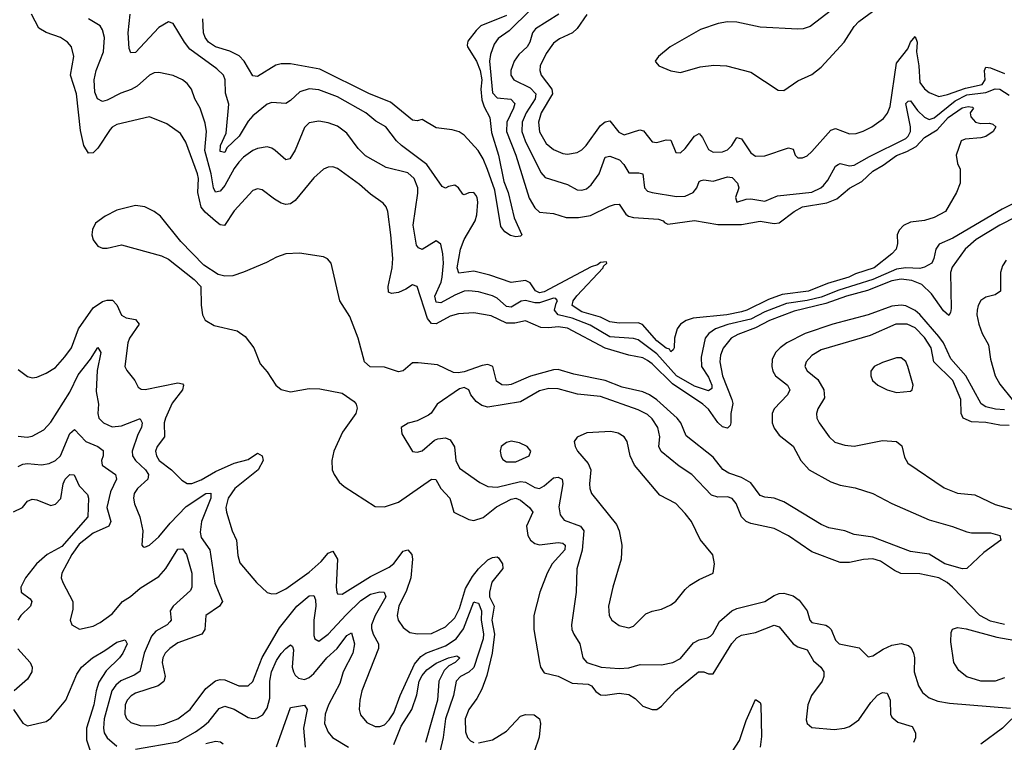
# Model space of a CAD drawing. Header units: inches. Extents: x 1694797 to 1849917, y 907313 to 1017959.
# Tile 243 of 256: x 1770337 to 1774529, y 963970 to 967046. Entities that reach past the tile are written whole.
import ezdxf

# ---------------------------------------------------------------- set-up
doc = ezdxf.new("R2010")
doc.units = ezdxf.units.IN
doc.header["$MEASUREMENT"] = 0
doc.layers.add('B7976', color=7, linetype='Continuous')

msp = doc.modelspace()

# ---------------------------------------------------------------- linework, layer by layer
at = {"layer": 'B7976', "color": 5}
for points, elevation in [([(1774650, 966242.4), (1774510, 966171.1), (1774409.6, 966110), (1774362.3, 966070), (1774307.7, 965992.3), (1774300.3, 965970), (1774303.4, 965816.6), (1774300.6, 965799.4), (1774292.5, 965787.5), (1774270, 965807.5), (1774219.1, 965879.1), (1774178.8, 965918.8), (1774136, 965936), (1774090, 965941.9), (1774050, 965933.9), (1773946.2, 965893.8), (1773857.5, 965870), (1773770, 965838), (1773634.3, 965805.7), (1773530, 965765.4), (1773470, 965734.3), (1773394.5, 965705.5), (1773366.5, 965690), (1773332.1, 965647.9), (1773321.2, 965618.8), (1773317.4, 965590), (1773329.5, 965530), (1773369.7, 965430), (1773372.8, 965412.8), (1773364.7, 965370), (1773364.5, 965330), (1773361.4, 965318.6), (1773350, 965307.3), (1773330, 965313.2), (1773310, 965332.2), (1773270, 965388.2), (1773245.9, 965410), (1773116.6, 965496.6), (1773030, 965581.7), (1773010, 965596), (1772990, 965606.1), (1772930, 965617.9), (1772830, 965647.4), (1772670, 965732.7), (1772630, 965738.8), (1772590, 965733.9), (1772556.4, 965736.4), (1772490, 965764.5), (1772445.5, 965754.5), (1772410, 965753.9), (1772345.1, 965785.1), (1772270, 965798.9), (1772205.8, 965794.2), (1772170, 965783.7), (1772110, 965752), (1772090, 965753.6), (1772073.9, 965773.9), (1772029.8, 965909.8), (1772010, 965917.7), (1771981.6, 965898.4), (1771950, 965884.2), (1771920.7, 965880.7), (1771906.9, 965886.9), (1771906.2, 965910), (1771922.6, 965990), (1771925.1, 966030), (1771917.9, 966130), (1771904.8, 966230), (1771898, 966250), (1771885, 966265), (1771830, 966303.4), (1771784.2, 966344.2), (1771690, 966412.7), (1771670, 966419.3), (1771650, 966418.5), (1771630, 966409.7), (1771590, 966372.3), (1771510, 966276.2), (1771490, 966262.4), (1771470, 966260.2), (1771450, 966265), (1771421.6, 966281.6), (1771370, 966322.4), (1771350, 966326.4), (1771330, 966319.2), (1771250, 966232.5), (1771209.3, 966170.7), (1771190, 966172.9), (1771170, 966188.5), (1771126.2, 966226.2), (1771110, 966248.6), (1771095.7, 966310), (1771097.6, 966370), (1771093.7, 966390), (1771044.8, 966524.8), (1771021.8, 966561.8), (1770962.8, 966602.8), (1770890, 966632.8), (1770750, 966600.7), (1770730, 966588.9), (1770721.7, 966578.3), (1770670, 966499.4), (1770650, 966479.8), (1770630, 966478.5), (1770610.5, 966510.5), (1770595.2, 966575.2), (1770578.9, 966730), (1770553.4, 966810), (1770567.2, 966890), (1770558.2, 966930), (1770541.1, 966950), (1770510, 966969.8), (1770450, 966992), (1770418.9, 967010), (1770387.8, 967070)], 680), ([(1772512.2, 967087.8), (1772421, 966999), (1772374.5, 966965.5), (1772357.7, 966942.3), (1772341.9, 966898.1), (1772337.7, 966870), (1772350, 966734.3), (1772370, 966713.3), (1772427.7, 966707.7), (1772444.8, 966690), (1772440.1, 966670), (1772411.4, 966610), (1772410.1, 966570), (1772449.7, 966470), (1772506.6, 966286.6), (1772530, 966245.8), (1772550, 966226.3), (1772610, 966221), (1772664.4, 966204.4), (1772716.1, 966203.9), (1772767, 966213), (1772848, 966252), (1772870, 966260.2), (1772890, 966261.5), (1772918, 966218), (1772929.2, 966209.2), (1772950, 966203.9), (1773056.4, 966196.4), (1773077.1, 966190), (1773082.3, 966182.3), (1773096.1, 966176.1), (1773210, 966191.7), (1773310, 966174.9), (1773410, 966174.2), (1773490, 966188.7), (1773550, 966178.8), (1773570, 966181.3), (1773634.4, 966230), (1773670, 966250), (1773773.7, 966266.3), (1773816.5, 966283.5), (1773870, 966328.8), (1773922.3, 966357.7), (1773970, 966402), (1774013.6, 966426.4), (1774070, 966468.4), (1774114.7, 966485.3), (1774153.8, 966506.2), (1774190, 966544.7), (1774242.8, 966577.2), (1774290, 966629.6), (1774350, 966670.5), (1774376, 966676), (1774394.4, 966674.4), (1774398, 966670), (1774384, 966650), (1774387.1, 966632.9), (1774406.8, 966610), (1774430, 966603.7), (1774466.4, 966606.4), (1774481.1, 966601.1), (1774493.4, 966590), (1774482, 966570), (1774450, 966548.3), (1774430, 966542.6), (1774362.4, 966537.6), (1774346, 966530), (1774324, 966470), (1774330, 966434), (1774341, 966410), (1774341, 966350), (1774326, 966310), (1774279.1, 966230), (1774230, 966204.2), (1774190, 966191.5), (1774130, 966183.6), (1774100.7, 966170), (1774082, 966150), (1774073, 966130), (1774074, 966094), (1774068.4, 966070), (1774050.3, 966050), (1773975.6, 965990), (1773896.1, 965963.9), (1773867.6, 965950), (1773776.7, 965923.3), (1773695.2, 965890), (1773583.7, 965876.3), (1773524.9, 965855.1), (1773433.3, 965810), (1773410, 965802.7), (1773348.4, 965790), (1773204.9, 965775.1), (1773174, 965766), (1773150.2, 965750), (1773136.3, 965730), (1773124.6, 965690), (1773123.2, 965650), (1773119.7, 965640.3), (1773110, 965632.8), (1773103.4, 965643.4), (1773090, 965647.9), (1773050, 965679.3), (1772988.2, 965748.2), (1772970, 965755.4), (1772890, 965753.9), (1772850, 965759.8), (1772810, 965779.8), (1772730, 965802), (1772689.5, 965829.5), (1772693.4, 965850), (1772708.7, 965871.3), (1772821.7, 965990), (1772822.7, 965997.3), (1772836.5, 966010), (1772835.2, 966015.2), (1772810, 966012.2), (1772797, 966003), (1772770, 965994.4), (1772570, 965887.5), (1772550, 965883.4), (1772532.6, 965892.6), (1772510, 965925.9), (1772490, 965935.6), (1772430, 965927.7), (1772338.9, 965958.9), (1772270, 965975.2), (1772206.5, 965966.5), (1772199.2, 965990), (1772213.9, 966070), (1772229.8, 966110.2), (1772276.2, 966190), (1772283.8, 966216.2), (1772288.1, 966270), (1772285.4, 966290), (1772279.2, 966299.2), (1772270, 966309.9), (1772250, 966308.7), (1772230, 966300.6), (1772223.5, 966303.5), (1772205.1, 966330), (1772190, 966341.6), (1772163.3, 966336.7), (1772150, 966328.7), (1772136.2, 966336.2), (1772070.5, 966430), (1771962.5, 966510), (1771941.3, 966530), (1771895.3, 966590), (1771853.9, 966613.9), (1771810.7, 966650), (1771690, 966717.5), (1771610, 966747.2), (1771570, 966751.9), (1771530, 966739.5), (1771490, 966701.8), (1771470, 966689.8), (1771410, 966694.2), (1771390, 966686.6), (1771330, 966637.2), (1771310, 966613.7), (1771270.9, 966550), (1771219.2, 966500.8), (1771210, 966481.2), (1771190, 966485.1), (1771191.9, 966510), (1771216.6, 966563.4), (1771227.2, 966687.2), (1771212.8, 966732.8), (1771212.4, 966790), (1771204.4, 966810), (1771176.7, 966836.7), (1771061.3, 966921.3), (1771038.6, 966950), (1770990, 967029.6), (1770970, 967036.4), (1770930, 967012.7), (1770830, 966907.2), (1770810, 966904.4), (1770803.5, 966923.5), (1770798.3, 966990), (1770807, 967070)], 640), ([(1772410, 967063.8), (1772300.6, 967019.4), (1772280.1, 966999.9), (1772245.7, 966954.3), (1772242.8, 966937.2), (1772243.1, 966930), (1772281.5, 966870), (1772297.5, 966830), (1772305.3, 966790), (1772299.8, 966750), (1772304.6, 966704.6), (1772314.6, 966674.6), (1772338.9, 966630), (1772345.8, 966565.8), (1772375.5, 966470), (1772397.9, 966357.9), (1772416.6, 966310), (1772442.4, 966202.4), (1772474.9, 966130), (1772470, 966125.1), (1772450, 966121.3), (1772426.9, 966126.9), (1772402.6, 966142.6), (1772386, 966166), (1772360.3, 966320.3), (1772328.5, 966408.5), (1772310, 966453.6), (1772289.2, 966489.2), (1772230, 966555.1), (1772208.2, 966568.2), (1772177.8, 966577.8), (1772110, 966585.8), (1772050, 966622), (1772030, 966616.3), (1772010, 966618), (1771915.3, 966695.3), (1771826.6, 966730), (1771615, 966835), (1771490, 966858.4), (1771450, 966858.2), (1771427.6, 966852.4), (1771350, 966804.8), (1771330, 966807.6), (1771292.3, 966870), (1771272, 966892), (1771231.8, 966911.8), (1771170, 966930.6), (1771141.2, 966950), (1771126, 966970), (1771119.4, 966990), (1771116.2, 967050)], 620), ([(1772632.1, 967070), (1772532.6, 967007.4), (1772520.8, 966990), (1772509.5, 966950), (1772497.7, 966930), (1772462.1, 966897.9), (1772442.5, 966870), (1772428.4, 966830), (1772428.2, 966810), (1772441.3, 966790), (1772510, 966756.4), (1772534.7, 966730), (1772532.1, 966710), (1772494, 966650), (1772476.7, 966610), (1772475.2, 966570), (1772489.7, 966530), (1772556.4, 966396.4), (1772574.1, 966374.1), (1772670, 966344.8), (1772710, 966322.3), (1772730, 966319.8), (1772750, 966326), (1772770, 966343.2), (1772803.6, 966390), (1772830, 966461.3), (1772850, 966465), (1772890.2, 966450), (1772908.6, 966430), (1772930, 966394.2), (1772973.8, 966393.8), (1772989.5, 966389.5), (1772997.5, 966330), (1773010, 966316.9), (1773030, 966310.2), (1773134.2, 966294.2), (1773170, 966294.4), (1773203.8, 966310), (1773219.5, 966330), (1773230, 966357), (1773238, 966362), (1773250, 966365), (1773290, 966359.3), (1773350, 966377.7), (1773370, 966374.2), (1773393.1, 966350), (1773399.6, 966330), (1773384.9, 966290), (1773390, 966269), (1773430, 966282.2), (1773450, 966283.8), (1773510, 966274), (1773564.2, 966295.8), (1773710, 966312.4), (1773748.8, 966330), (1773759.6, 966340.4), (1773777.2, 966362.8), (1773810, 966422.2), (1773822, 966430), (1773830, 966434.3), (1773870, 966423.7), (1773890, 966426.3), (1773955.6, 966464.4), (1774110, 966540.9), (1774119.5, 966550), (1774129.2, 966570.8), (1774129.5, 966590.5), (1774109.9, 966690.1), (1774120.5, 966699.5), (1774130, 966700.7), (1774159.5, 966659.5), (1774190, 966631.4), (1774210, 966621.3), (1774230, 966627.9), (1774319.5, 966700.5), (1774370, 966725.9), (1774450, 966736), (1774490, 966752.1), (1774510, 966750.4), (1774550, 966724.8)], 660), ([(1772751.7, 967068.3), (1772711, 967009), (1772690.9, 966990), (1772635.7, 966964.3), (1772610, 966945.6), (1772577.9, 966902.1), (1772552.7, 966850), (1772552.2, 966830), (1772558, 966810), (1772603.3, 966750), (1772605.4, 966730), (1772557.1, 966650), (1772546.1, 966610), (1772549.5, 966569.5), (1772579.2, 966519.2), (1772610, 966493.5), (1772650, 966476.2), (1772670, 966473.3), (1772710, 966481.3), (1772730, 966492.3), (1772749.1, 966510.9), (1772810, 966595.6), (1772830, 966611.6), (1772850, 966615.1), (1772887.3, 966567.3), (1772910, 966555.4), (1772977, 966577), (1772992.5, 966572.5), (1773030, 966525.6), (1773050, 966523.5), (1773090, 966535.3), (1773110, 966534), (1773130, 966480.3), (1773150, 966479.7), (1773170, 966497.2), (1773210, 966550.2), (1773230, 966561.8), (1773244.3, 966544.3), (1773270, 966494.2), (1773290, 966482.2), (1773330, 966483.7), (1773350, 966491.5), (1773369.1, 966510), (1773390, 966545.2), (1773410, 966538.9), (1773450, 966479.7), (1773470, 966465.6), (1773510, 966466.6), (1773610, 966501.1), (1773630, 966494.4), (1773639.5, 966470), (1773650, 966457.6), (1773670, 966458), (1773690, 966467.3), (1773710, 966484.9), (1773790, 966576), (1773810, 966583), (1773870, 966560.8), (1773898.3, 966561.7), (1773928.8, 966571.2), (1773965.1, 966590), (1774015.1, 966624.9), (1774032, 966648), (1774043.3, 966676.7), (1774070, 966861.8), (1774118, 966922), (1774130, 966950.2), (1774150, 966974.4), (1774158.5, 966950), (1774155.3, 966910), (1774165.5, 966850), (1774170, 966778.3), (1774190, 966752.1), (1774210, 966736.3), (1774250, 966719.4), (1774287.6, 966727.6), (1774364.6, 966755.4), (1774434.9, 966770), (1774448.1, 966790), (1774444.5, 966830), (1774450, 966844), (1774470, 966840.8), (1774530, 966816.9)], 680), ([(1773792.9, 967087.1), (1773703.2, 967016.8), (1773673.2, 967006.8), (1773650, 967005.9), (1773490, 967014), (1773390, 967035.2), (1773350, 967036.5), (1773310.7, 967030), (1773235.2, 967004.8), (1773106, 966930), (1773057.3, 966890), (1773042.8, 966870), (1773044.9, 966864.9), (1773058, 966850), (1773110, 966828.9), (1773150, 966820.9), (1773234.6, 966845.4), (1773292.5, 966852.5), (1773346.8, 966850), (1773450, 966823.5), (1773566.7, 966746.7), (1773590, 966744.7), (1773650, 966785.5), (1773710, 966813.4), (1773750, 966843.8), (1773846.9, 966950), (1773890, 967016.5), (1773910, 967038), (1773990, 967096.1)], 720), ([(1774650, 966303.9), (1774520.8, 966239.2), (1774310, 966115.6), (1774252.6, 966090), (1774237.3, 966070), (1774229.6, 966030), (1774220.1, 966010), (1774190, 965992.2), (1774170, 965987.7), (1774109.4, 965989.4), (1774070, 965984.7), (1773970, 965940.7), (1773825.4, 965894.6), (1773750, 965865.2), (1773690, 965850.9), (1773602.1, 965837.9), (1773510, 965803.3), (1773450, 965771.4), (1773351.7, 965748.3), (1773299.1, 965730), (1773271.3, 965710), (1773255.1, 965690), (1773238.8, 965610), (1773240.1, 965570), (1773270, 965525), (1773284.4, 965490), (1773284.1, 965475.9), (1773270, 965466.8), (1773210, 965485.9), (1773133.3, 965530), (1773050, 965623.7), (1772970, 965684), (1772950, 965689.2), (1772850, 965695.7), (1772765.4, 965745.4), (1772690, 965775.4), (1772629.5, 965789.5), (1772614.6, 965810), (1772620.5, 965839.5), (1772627.5, 965850), (1772619.3, 965859.3), (1772610, 965860.6), (1772550, 965841), (1772530, 965840.6), (1772490, 965850.7), (1772472.1, 965847.9), (1772430, 965822.1), (1772410, 965825.3), (1772370, 965860.1), (1772350, 965870.8), (1772290, 965888.2), (1772250, 965892.3), (1772230, 965889.9), (1772190, 965874.1), (1772130, 965841.2), (1772110, 965843.2), (1772105, 965870), (1772131, 965929), (1772136, 965950), (1772141.1, 966010), (1772138.9, 966050), (1772130.6, 966090.6), (1772110, 966104.2), (1772050, 966068.2), (1772035.2, 966075.2), (1772026.6, 966086.6), (1772012, 966172), (1772032.7, 966307.3), (1772032.6, 966330), (1772017.2, 966370), (1771990, 966393.6), (1771897.5, 966417.5), (1771810, 966466.6), (1771777.6, 966497.6), (1771730, 966563.4), (1771690, 966593.6), (1771650, 966607.3), (1771610, 966613.6), (1771570, 966607), (1771550, 966587.3), (1771510, 966491.2), (1771486.7, 966453.3), (1771470, 966449.7), (1771424.8, 966490), (1771410, 966499.4), (1771390, 966504.5), (1771350, 966498.4), (1771330, 966489.1), (1771290, 966460.6), (1771270, 966440.2), (1771250, 966413), (1771210, 966340.9), (1771190, 966315.8), (1771170, 966311.8), (1771161.7, 966330), (1771152.1, 966390), (1771124.7, 966490), (1771131.8, 966570), (1771126.1, 966606.1), (1771105.6, 966670), (1771082.6, 966710), (1771067.8, 966750), (1771050, 966774.8), (1771029.7, 966790), (1770990, 966808.2), (1770930, 966821.2), (1770910, 966820.3), (1770890, 966810.6), (1770836.7, 966763.3), (1770811, 966749), (1770767.2, 966732.8), (1770710, 966703.4), (1770690, 966698), (1770668.8, 966708.8), (1770657.5, 966737.5), (1770653.4, 966790), (1770662.4, 966830), (1770693.9, 966910), (1770697.6, 966970), (1770690, 967002.9), (1770679.5, 967019.5), (1770630.5, 967050.5)], 660), ([(1774530, 965385.4), (1774492.2, 965387.8), (1774450, 965398.7), (1774430.5, 965410.5), (1774365.2, 965530), (1774302, 965602), (1774269.7, 965670), (1774250, 965697.8), (1774170, 965790.6), (1774150, 965807.8), (1774110, 965828.1), (1774090, 965831), (1774050, 965826.8), (1773950, 965789.9), (1773799, 965750), (1773681.2, 965710), (1773603.2, 965670), (1773574.3, 965650), (1773554.8, 965630), (1773540.6, 965599.4), (1773539.8, 965570), (1773544.2, 965550), (1773555.4, 965530), (1773605.9, 965490), (1773615.4, 965470), (1773606.7, 965450), (1773550.1, 965390), (1773540.8, 965370), (1773541, 965330), (1773550, 965307.1), (1773570, 965277.7), (1773630.5, 965230.5), (1773662.6, 965170), (1773698.5, 965130), (1773790, 965078.4), (1773830, 965065.4), (1773894, 965054), (1773970, 965028.6), (1774050, 964986.7), (1774210, 964916.8), (1774309.4, 964889.4), (1774370, 964866.3), (1774390, 964862.3), (1774470, 964861.3), (1774510.5, 964850), (1774514.8, 964830), (1774441.9, 964778.1), (1774370.2, 964709.8), (1774351.2, 964708.8), (1774275.8, 964730), (1774210, 964770.5), (1774130, 964781.9), (1773970, 964842.9), (1773890, 964854.6), (1773850, 964870.3), (1773782.7, 964882.7), (1773750, 964898), (1773590, 964994.3), (1773550, 965009.9), (1773510, 965013.3), (1773490, 965020.7), (1773450, 965074.5), (1773410, 965097.7), (1773356.4, 965116.4), (1773330.8, 965130.8), (1773290, 965183.5), (1773174.1, 965274.1), (1773152.3, 965330), (1773136.1, 965350), (1773050, 965428.6), (1773018.8, 965450), (1772990, 965462.5), (1772902.2, 965482.2), (1772830, 965509.6), (1772696.8, 965536.8), (1772630, 965556.7), (1772610, 965555.6), (1772511.2, 965528.8), (1772430, 965493.2), (1772410, 965490.4), (1772390, 965492.3), (1772366.9, 965506.9), (1772352.2, 965570), (1772330, 965578.3), (1772305.6, 965574.4), (1772230, 965547.7), (1772203.6, 965543.6), (1772184.5, 965544.5), (1772116.6, 965576.6), (1772033.9, 965586.1), (1772010, 965584.8), (1771970, 965551.8), (1771950, 965547.3), (1771890, 965566.7), (1771829.1, 965569.1), (1771805.6, 965590), (1771777.6, 965690), (1771742.1, 965782.1), (1771699.9, 965850), (1771662.7, 966010), (1771647.6, 966027.6), (1771630, 966036.5), (1771528.1, 966051.9), (1771470, 966049.1), (1771430, 966036), (1771387.5, 966012.5), (1771290, 965971.1), (1771243.8, 965956.2), (1771210, 965953.8), (1771181.8, 965961.8), (1771121.2, 966001.2), (1771022.4, 966102.4), (1770936.8, 966210), (1770910, 966229.8), (1770870, 966249.8), (1770830, 966255.3), (1770750, 966235), (1770700.3, 966210), (1770660.2, 966179.8), (1770647.3, 966152.7), (1770644.7, 966130), (1770649.3, 966109.3), (1770670, 966082.8), (1770690, 966073.5), (1770710, 966074), (1770770, 966088.4), (1770940.7, 966040.7), (1770970, 966027.2), (1771080.2, 965940.2), (1771108.2, 965910), (1771109, 965831), (1771115.8, 965790), (1771127, 965767), (1771164.3, 965744.3), (1771262.3, 965722.3), (1771297.2, 965697.2), (1771334, 965650), (1771360.9, 965580.9), (1771390, 965547.7), (1771427.2, 965490), (1771450, 965471.5), (1771490, 965462.2), (1771570, 965476.4), (1771615.5, 965475.5), (1771710, 965455.7), (1771761.5, 965421.5), (1771770.2, 965410), (1771773.2, 965393.2), (1771767.8, 965370), (1771711.7, 965290), (1771674.8, 965210), (1771665.8, 965170), (1771668.1, 965130), (1771675.5, 965110), (1771696.9, 965076.9), (1771718.5, 965058.5), (1771850, 964974.4), (1771890, 964972.6), (1771950, 964992.1), (1772090, 965090.2), (1772108.6, 965088.6), (1772130.1, 965050), (1772168.6, 965010), (1772185.7, 964950), (1772250, 964919.1), (1772270, 964914.2), (1772310, 964927.8), (1772366.9, 964973.1), (1772430, 965005.6), (1772450, 965009.2), (1772470, 965001.5), (1772507.1, 964970), (1772521.6, 964950), (1772494.2, 964890), (1772500.8, 964850), (1772512.5, 964830), (1772530, 964816.6), (1772550, 964810.5), (1772630, 964821.4), (1772650, 964817.9), (1772660.1, 964810), (1772658, 964790), (1772603.9, 964730), (1772582.7, 964690), (1772552.2, 964610), (1772526.3, 964510), (1772525.7, 964450), (1772549.6, 964309.6), (1772554.7, 964290), (1772570, 964266.2), (1772630, 964251.2), (1772690, 964221.5), (1772757.9, 964217.9), (1772772, 964210), (1772790, 964186), (1772810, 964172.4), (1772830, 964170.2), (1772890, 964179.8), (1772930, 964173), (1772957.2, 964157.2), (1772990, 964124.4), (1773030, 964110.3), (1773050, 964110.4), (1773070, 964123.7), (1773129.8, 964190), (1773227.8, 964270), (1773250, 964270.2), (1773270, 964261.7), (1773290, 964261.6), (1773368.9, 964391.1), (1773390, 964414.4), (1773410, 964426.5), (1773470, 964437.2), (1773550, 964468.4), (1773570, 964461.3), (1773630, 964389.1), (1773650, 964377.1), (1773690, 964363.2), (1773717.5, 964317.5), (1773747.8, 964290), (1773760.5, 964270), (1773761.1, 964250), (1773753.5, 964230), (1773708.1, 964170), (1773692.6, 964130), (1773686.1, 964066.1), (1773690.4, 964050), (1773710, 964033.4), (1773804.8, 964024.8), (1773849.4, 964030), (1773870, 964037), (1773910, 964065.2), (1773960.3, 964139.7), (1773990, 964171), (1774010, 964182), (1774030, 964179.6), (1774044, 964150), (1774044.4, 964090), (1774050, 964077), (1774076.6, 964056.6), (1774137.1, 964037.1), (1774150.7, 964010.7), (1774151, 963989), (1774143.2, 963970)], 720), ([(1774537.8, 966022.2), (1774522.1, 965997.9), (1774513.1, 965970), (1774513.5, 965890), (1774490, 965875.3), (1774450, 965865.3), (1774430, 965851.1), (1774418.1, 965830), (1774413.7, 965810), (1774412.8, 965790), (1774420.6, 965750), (1774435.7, 965710), (1774462.7, 965662.7), (1774470, 965601.3), (1774490.5, 965530), (1774510, 965494), (1774562.6, 965430)], 720), ([(1770330, 965556.9), (1770370, 965527.2), (1770390, 965521.7), (1770410, 965524), (1770450, 965541.2), (1770490, 965566.2), (1770529.1, 965610.9), (1770558.2, 965650), (1770586.6, 965730), (1770650, 965820.1), (1770690, 965846.3), (1770710, 965852), (1770731.6, 965851.6), (1770750, 965832.7), (1770770, 965788.8), (1770790, 965777.5), (1770829.5, 965769.5), (1770845, 965750), (1770803.8, 965690), (1770797.6, 965670), (1770785.2, 965570), (1770792.6, 965552.6), (1770827, 965510), (1770841.6, 965481.6), (1770853.7, 965473.7), (1770871.3, 965471.3), (1771010, 965500.1), (1771030, 965496.5), (1771035, 965490), (1771030.1, 965470), (1770986.7, 965413.3), (1770957.6, 965350), (1770952.1, 965330), (1770953.8, 965270), (1770922.1, 965230), (1770915, 965210), (1770918.9, 965190), (1770930.8, 965170), (1770982.7, 965130), (1771026.6, 965086.6), (1771050, 965072.1), (1771070, 965071.5), (1771110, 965087.4), (1771170, 965123.6), (1771250, 965157.9), (1771310, 965174), (1771350, 965200.9), (1771370, 965190.3), (1771374.1, 965170), (1771353, 965130), (1771253.2, 965050), (1771224.7, 965010), (1771214.6, 964970), (1771216.8, 964950), (1771241.7, 964870), (1771259.5, 964830), (1771265.1, 964765.1), (1771273.7, 964733.7), (1771344.9, 964650), (1771390, 964608.4), (1771410, 964601.7), (1771430, 964604.2), (1771470, 964623.8), (1771570, 964695.1), (1771620.3, 964739.7), (1771650, 964775), (1771670, 964783.2), (1771690.1, 964750), (1771683.9, 964630), (1771686.8, 964610), (1771690, 964602.6), (1771710, 964601.4), (1771830, 964676.6), (1771910, 964715.1), (1771930, 964730.9), (1771970, 964783.2), (1771990, 964789.2), (1772006.8, 964770), (1772009.5, 964750), (1772001.8, 964670), (1771984.2, 964615.8), (1771951.7, 964550), (1771944.7, 964510), (1771948.8, 964490), (1771970, 964458.6), (1771998, 964438), (1772031.4, 964431.4), (1772090, 964433.7), (1772150, 964461.7), (1772190, 964499.8), (1772210, 964539.3), (1772235.1, 964624.9), (1772264.3, 964675.7), (1772290, 964708.7), (1772330, 964746.5), (1772350, 964756.4), (1772370, 964760.4), (1772375.7, 964755.7), (1772392.3, 964730), (1772393.8, 964710), (1772347.6, 964652.4), (1772336.8, 964610), (1772337.2, 964590), (1772357.1, 964550), (1772347.7, 964490), (1772358.2, 964430), (1772348.7, 964350), (1772326.1, 964253.9), (1772304, 964196), (1772283.4, 964156.6), (1772250, 964109.8), (1772233.3, 964070), (1772235, 964015), (1772243.2, 963990), (1772255.9, 963975.9), (1772270, 963969.3)], 680), ([(1774550, 965318.4), (1774510, 965320.4), (1774450, 965331.4), (1774390, 965334.5), (1774354.6, 965350), (1774345.2, 965370), (1774343.9, 965430), (1774309.9, 965510), (1774229.6, 965589.6), (1774218, 965650), (1774190, 965693.5), (1774150, 965734.1), (1774115.4, 965750), (1774067.4, 965750), (1773958.5, 965701.5), (1773750, 965641.1), (1773710, 965616.3), (1773685.6, 965590), (1773679.7, 965570), (1773690, 965552), (1773735.2, 965515.2), (1773761.5, 965470), (1773763.1, 965436.9), (1773735.6, 965390), (1773729, 965370), (1773731.6, 965350), (1773740.9, 965330), (1773783.6, 965270), (1773807.3, 965247.3), (1773850, 965234.4), (1773890, 965230.2), (1774010, 965254.8), (1774070.2, 965250.2), (1774092.4, 965232.4), (1774104, 965184), (1774118.9, 965158.9), (1774273, 965053), (1774330, 965030.2), (1774404.2, 965024.2), (1774490, 964982.4), (1774672, 964932)], 740), ([(1770330, 965272.9), (1770369.4, 965269.4), (1770390, 965273.2), (1770439.2, 965300.8), (1770470, 965333.4), (1770550, 965460.6), (1770585.2, 965534.8), (1770638.7, 965601.3), (1770670, 965650.4), (1770682, 965630), (1770667.3, 965552.7), (1770663, 965463), (1770671.8, 965410), (1770669.6, 965369.6), (1770674.2, 965350), (1770693.6, 965330), (1770730, 965312.6), (1770770, 965316.8), (1770846.6, 965346.6), (1770850, 965346.7), (1770858, 965330), (1770855, 965310), (1770840, 965280), (1770816.3, 965210), (1770816.6, 965190), (1770830.1, 965170), (1770873.1, 965130), (1770885.5, 965110), (1770883.2, 965090), (1770838.7, 965050), (1770825, 965030), (1770821.2, 965010), (1770825.8, 964985.8), (1770848.6, 964930), (1770861.3, 964870), (1770857.3, 964810), (1770862.4, 964802.4), (1770870, 964800.5), (1770890, 964808.9), (1770930, 964845.2), (1770977, 964903), (1771046, 964974), (1771130, 965028.9), (1771150.1, 965030.1), (1771151.4, 965010), (1771111.3, 964910), (1771104.8, 964864.8), (1771110, 964842.2), (1771145.9, 964790), (1771168.1, 964648.1), (1771200.6, 964570), (1771188.2, 964550), (1771129.3, 964510), (1771125, 964450), (1771111.8, 964430), (1771010, 964393.8), (1770975.8, 964370), (1770957, 964350), (1770946.1, 964330), (1770943.6, 964310), (1770957, 964250), (1770950.9, 964229.1), (1770926.7, 964210), (1770830, 964179.5), (1770811.4, 964168.6), (1770794.1, 964150), (1770785.3, 964130), (1770784.3, 964090), (1770792, 964072), (1770810, 964054.8), (1770850, 964042.2), (1770910, 964040.4), (1770950, 964047.2), (1771010, 964069.6), (1771062.8, 964110), (1771130, 964198.6), (1771170, 964232.3), (1771190, 964238), (1771210, 964236.3), (1771270, 964210.6), (1771310, 964210.8), (1771330.3, 964229.7), (1771368.8, 964331.2), (1771443.1, 964456.9), (1771517.2, 964550), (1771570, 964593), (1771590, 964594.9), (1771596.8, 964576.8), (1771597.6, 964550), (1771589.1, 964490), (1771590, 964424.7), (1771594, 964410), (1771610, 964400.7), (1771650, 964430.1), (1771726.5, 964513.5), (1771790, 964574.5), (1771830, 964601.3), (1771870.1, 964610.1), (1771888.6, 964608.6), (1771895.3, 964590), (1771849.8, 964510.2), (1771835.1, 964470), (1771834.2, 964454.2), (1771841.3, 964430), (1771864.2, 964390), (1771865.1, 964370), (1771794.2, 964190), (1771785.4, 964150), (1771782.9, 964110), (1771787.8, 964087.8), (1771815.1, 964055.1), (1771850, 964037.4), (1771870, 964037.6), (1771890, 964045.1), (1771910, 964065.7), (1771930, 964096.3), (1771957, 964170), (1772017.8, 964302.2), (1772045.2, 964334.8), (1772065.7, 964350), (1772150, 964380.5), (1772196, 964410), (1772226.7, 964453.3), (1772270, 964567.6), (1772273, 964567), (1772290, 964562.6), (1772303.4, 964530), (1772302.2, 964490), (1772311.8, 964431.8), (1772309.8, 964410), (1772270.8, 964289.2), (1772250, 964268.8), (1772214.2, 964250), (1772195.1, 964230), (1772184.6, 964170), (1772150.5, 964070), (1772139.5, 963990), (1772125.8, 963930)], 660), ([(1774530, 964472.1), (1774470, 964485.4), (1774425.3, 964510), (1774308.5, 964630), (1774285.5, 964650), (1774250, 964670.3), (1774170, 964687.2), (1774089.4, 964689.4), (1774061.7, 964701.7), (1774001.6, 964741.6), (1773970, 964751.8), (1773930, 964748.5), (1773870, 964735.4), (1773830, 964736.2), (1773710, 964780.3), (1773610, 964848.9), (1773550, 964880.7), (1773450, 964901), (1773430, 964909.8), (1773410.4, 964930.4), (1773386.9, 964986.9), (1773370, 965008.7), (1773350, 965014.9), (1773310, 965014.3), (1773282.9, 965022.9), (1773198.2, 965110), (1773145.5, 965145.5), (1773067.9, 965207.9), (1773057.9, 965230), (1773062.3, 965270), (1773053.9, 965310), (1773030, 965346.8), (1773010, 965365.3), (1772970, 965384.8), (1772810, 965442.1), (1772712.4, 965452.4), (1772630, 965474.6), (1772590, 965476.6), (1772550, 965466.4), (1772470, 965419.9), (1772330, 965397.5), (1772304.2, 965404.2), (1772280.7, 965420.7), (1772258.4, 965450), (1772249.7, 965470), (1772230, 965480.7), (1772210, 965474.3), (1772114.4, 965410), (1772088.6, 965371.4), (1772077.2, 965362.8), (1772030, 965338.4), (1771990.7, 965329.3), (1771961, 965310), (1771963.5, 965283.5), (1772010, 965207.7), (1772030, 965204.9), (1772050, 965210.4), (1772103.4, 965256.6), (1772117.3, 965262.7), (1772150, 965266.7), (1772170, 965257.6), (1772188.5, 965228.5), (1772194.1, 965170), (1772210, 965136.5), (1772296.1, 965076.1), (1772330, 965059.6), (1772370, 965056.1), (1772470, 965080.2), (1772490, 965077.5), (1772530, 965054.8), (1772550, 965050.8), (1772570, 965061.7), (1772610, 965095.3), (1772630, 965098.6), (1772647.2, 965090), (1772650.1, 965070), (1772631.9, 964971.9), (1772638.1, 964938.1), (1772655.1, 964915.1), (1772724.9, 964890), (1772738.4, 964870), (1772731.3, 964788.7), (1772709.3, 964709.3), (1772706.2, 964610), (1772686.1, 964470), (1772687.5, 964450), (1772695.8, 964430), (1772721.5, 964390), (1772734.3, 964330), (1772752.2, 964310), (1772813, 964290), (1772890, 964284.3), (1772930, 964287.8), (1772978.4, 964301.6), (1773070, 964299.3), (1773117.4, 964310), (1773150, 964326.9), (1773206.5, 964393.5), (1773230, 964406.8), (1773265.6, 964414.4), (1773278.1, 964421.9), (1773288, 964432), (1773316.1, 964483.9), (1773369.6, 964530.4), (1773390, 964539.6), (1773510, 964569), (1773550, 964595), (1773570, 964603.4), (1773590, 964605.3), (1773630, 964593.1), (1773655.7, 964575.7), (1773690.2, 964530), (1773701.7, 964490), (1773710, 964479.5), (1773769.5, 964469.5), (1773781.3, 964461.3), (1773791.6, 964450), (1773810, 964404.9), (1773826, 964390), (1773911.9, 964371.9), (1773950, 964333.7), (1773970, 964338.6), (1774013.3, 964366.7), (1774050, 964383.6), (1774090.8, 964390.8), (1774121.7, 964381.7), (1774132.5, 964372.5), (1774143.2, 964350), (1774147.3, 964330), (1774146.1, 964270), (1774164.6, 964210), (1774181.5, 964181.5), (1774210, 964160.2), (1774246, 964146), (1774296.5, 964136.5), (1774555.8, 964115.8)], 740), ([(1770330, 965144.1), (1770350, 965153.5), (1770370, 965156.4), (1770430, 965150.8), (1770462.6, 965157.4), (1770490, 965169.4), (1770511.2, 965190), (1770550, 965284.5), (1770570, 965302.4), (1770619, 965250), (1770669.6, 965229.6), (1770692, 965212), (1770692.2, 965190), (1770685.5, 965170), (1770688.4, 965150), (1770745.2, 965110), (1770749.4, 965090), (1770723.9, 965036.1), (1770707.7, 964970), (1770724.7, 964910), (1770716.6, 964890), (1770650, 964860.8), (1770590, 964813.6), (1770559.5, 964770), (1770516.5, 964690), (1770513, 964670), (1770520.2, 964650), (1770563, 964570), (1770562.8, 964537.2), (1770552.2, 964490), (1770559.1, 964470), (1770591.9, 964451.9), (1770650, 964464.3), (1770680, 964480), (1770730, 964516.8), (1770775, 964570), (1770808.7, 964591.3), (1770850, 964626.2), (1770930, 964676.6), (1770958.8, 964710), (1771010, 964792.9), (1771030, 964794.3), (1771046.7, 964770), (1771069.6, 964690), (1771069.6, 964630.4), (1771063.9, 964616.1), (1770990.1, 964550), (1770978.1, 964530), (1770981.5, 964490), (1770976.5, 964483.5), (1770964.5, 964470), (1770917.2, 964442.8), (1770898.7, 964421.3), (1770867.2, 964350), (1770848.4, 964271.6), (1770824.2, 964255.8), (1770768.2, 964231.8), (1770746.3, 964213.7), (1770729.7, 964190), (1770696.2, 964070), (1770693.6, 964030), (1770697.3, 964010), (1770708.7, 963988.7), (1770750, 963954)], 640), ([(1770310, 964951.8), (1770348.9, 964970), (1770370, 964996.5), (1770390, 965005.5), (1770410, 965002.8), (1770470, 964977.6), (1770490, 964983.8), (1770512.1, 965007.9), (1770522.4, 965070), (1770530, 965090.7), (1770550, 965110.7), (1770568.3, 965108.3), (1770590, 965062.4), (1770625.6, 965025.6), (1770629.2, 965010), (1770627.3, 964930), (1770515.7, 964804.3), (1770454.6, 964770), (1770408.3, 964730), (1770361.6, 964670), (1770341.3, 964630), (1770343, 964610), (1770381.2, 964581.2), (1770389.2, 964570), (1770383.2, 964550), (1770341.1, 964510), (1770328.7, 964490)], 620), ([(1770830, 963941.4), (1771010, 963972.3), (1771085.4, 964014.6), (1771120.4, 964039.6), (1771141.8, 964058.2), (1771185.8, 964114.2), (1771210, 964123.7), (1771250, 964110.7), (1771310, 964075.9), (1771330, 964072.1), (1771350, 964074.4), (1771372.3, 964087.7), (1771390, 964115.8), (1771401.8, 964158.2), (1771402.4, 964230), (1771409.4, 964270), (1771430, 964318.9), (1771450, 964348.9), (1771470, 964368.9), (1771490, 964384.7), (1771498.6, 964378.6), (1771503.2, 964363.2), (1771497, 964290), (1771502.5, 964270), (1771510, 964255.6), (1771523.5, 964243.5), (1771550, 964237.1), (1771570, 964245.9), (1771590, 964263.3), (1771645, 964330), (1771688.2, 964370), (1771730, 964424.8), (1771750, 964436.5), (1771761.9, 964390), (1771756, 964350), (1771714.7, 964270), (1771699.8, 964220.2), (1771651.7, 964130), (1771638, 964090), (1771634.2, 964050), (1771650, 964013.4), (1771669.1, 963990), (1771736.9, 963950)], 640), ([(1774530, 964245.1), (1774490, 964230.1), (1774430, 964230.2), (1774369.5, 964249.5), (1774335.3, 964275.3), (1774314.6, 964310), (1774301.5, 964398.5), (1774303.1, 964436.9), (1774308.3, 964451.7), (1774330, 964458.4), (1774366.3, 964453.7), (1774497.8, 964417.8), (1774570, 964405.2)], 760), ([(1770310.2, 964110), (1770350, 964051.7), (1770370, 964040.9), (1770450, 964059), (1770470, 964072.7), (1770533.6, 964150), (1770579.8, 964260.2), (1770599.5, 964290), (1770646.5, 964330), (1770699.6, 964360.4), (1770750, 964396.3), (1770786.4, 964406.4), (1770794.2, 964390), (1770776.3, 964350), (1770762.5, 964330), (1770705.5, 964274.5), (1770674.2, 964225.8), (1770662.1, 964190), (1770652.5, 964130), (1770621.7, 964030), (1770621.2, 963981.2), (1770639.1, 963930)], 620), ([(1770328.5, 964368.5), (1770381.1, 964310), (1770390.2, 964290), (1770388.8, 964270), (1770370, 964238.7), (1770314, 964190)], 620), ([(1771930, 963961.4), (1771961.4, 964038.6), (1772007, 964110), (1772027.8, 964172.2), (1772038.4, 964230), (1772050, 964255.1), (1772070, 964278.5), (1772110, 964307.2), (1772163.1, 964330), (1772197.9, 964337.9), (1772210.7, 964330), (1772191.7, 964310), (1772164.3, 964295.7), (1772144.5, 964275.5), (1772121.5, 964230), (1772115.9, 964150), (1772064.6, 963970)], 640), ([(1771430, 963950.7), (1771490, 964118.2), (1771550, 964128.5), (1771561.1, 964110), (1771545.9, 964030), (1771552, 963950)], 620), ([(1773370.3, 963930), (1773402, 963978), (1773430, 964063.5), (1773470, 964151.8), (1773490, 964140.3), (1773492.6, 964130), (1773495.3, 963995.3), (1773490.4, 963950)], 680), ([(1772290, 963968.6), (1772350, 963980.1), (1772410, 964017.6), (1772470, 964081.1), (1772490, 964088.5), (1772527.7, 964087.7), (1772549.6, 964070), (1772554.3, 964050), (1772548.6, 963991.4), (1772527.1, 963930)], 680), ([(1774561.8, 964070), (1774521.5, 964030), (1774430, 963961.9)], 740), ([(1771130, 963965.4), (1771170, 963975.6), (1771192, 963972), (1771203.1, 963963.1)], 620)]:
    msp.add_lwpolyline(points, dxfattribs=dict(at, elevation=elevation))
at = {"layer": 'B7976', "color": 5, "elevation": 760}
for points in [[(1774070, 965607.1), (1774010, 965587.3), (1773974.9, 965570), (1773961.3, 965550), (1773960.4, 965530), (1773968.5, 965510), (1773991, 965490), (1774030, 965470.5), (1774070, 965459.3), (1774130, 965464.9), (1774137.2, 965470), (1774140.9, 965490), (1774119.2, 965570), (1774110, 965591.8), (1774090, 965606.3)], [(1772853.5, 965293.5), (1772752.3, 965287.7), (1772710.3, 965269.7), (1772698, 965250), (1772701.6, 965230), (1772712.2, 965210), (1772757.6, 965157.6), (1772769.4, 965130), (1772763.2, 965070), (1772764.2, 965050), (1772771.5, 965030), (1772878, 964898), (1772889.3, 964870), (1772900.1, 964810), (1772897.3, 964750), (1772862.5, 964630), (1772844.5, 964550), (1772847.1, 964510), (1772858, 964490), (1772890, 964466.7), (1772930, 964457.4), (1772950, 964465.2), (1773002.6, 964517.4), (1773030, 964528.4), (1773070, 964536.3), (1773110, 964555), (1773130, 964571.4), (1773170, 964620.9), (1773190, 964638.7), (1773230, 964663.7), (1773289.2, 964690), (1773295.1, 964730), (1773287.9, 964767.9), (1773233.7, 964833.7), (1773198, 964910), (1773170, 964944.4), (1773130, 964986.6), (1773061.9, 965021.9), (1772954.6, 965150), (1772936, 965190), (1772923.8, 965250), (1772910.5, 965270.5), (1772885.6, 965285.6)], [(1772430, 965251.6), (1772410, 965246.3), (1772387.6, 965230), (1772382.7, 965210), (1772386.6, 965186.6), (1772394.4, 965174.4), (1772410, 965164.2), (1772450, 965164.7), (1772506, 965190), (1772513.3, 965210), (1772498, 965230), (1772465.2, 965245.2)]]:
    msp.add_lwpolyline(points, close=True, dxfattribs=at)

doc.saveas('drawing.dxf')
